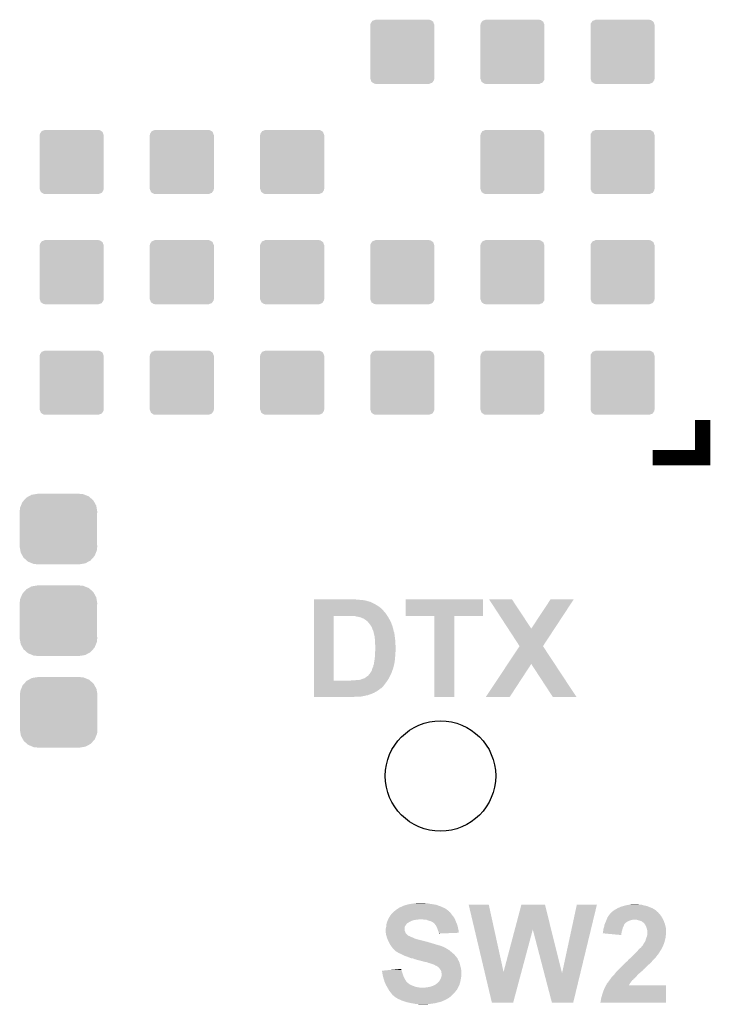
# Model space of a CAD drawing. Extents: x -1.3 to 24.2, y -3.9 to 39.2.
# Tile 22 of 24: x 10.2 to 17.1, y 19.2 to 29. Entities that reach past the tile are written whole.
import ezdxf

# ---------------------------------------------------------------- set-up
doc = ezdxf.new("R2010")
doc.units = 0
doc.layers.get('0').update_dxf_attribs({"linetype": 'CONTINUOUS'})
doc.layers.add('NORA-B266_CLICK_V100_GTO', color=14, linetype='CONTINUOUS')
doc.layers.add('NORA-B266_CLICK_V100_GTS', color=12, linetype='CONTINUOUS')

# ---------------------------------------------------------------- blocks, each defined once
blk = doc.blocks.new('CUSTOM_58')
for points in [[(-0.34504, 0.286174), (-0.320744, 0.31339), (0.348152, 0.286174), (0.317222, 0.31339)], [(-0.320744, 0.31339), (-0.298526, 0.325596), (0.317222, 0.31339), (0.30335, 0.325596)], [(-0.298526, 0.325596), (-0.268438, 0.342124), (0.30335, 0.325596), (0.2622, 0.342124)], [(-0.268438, 0.342124), (-0.233628, 0.347838), (0.2622, 0.342124), (0.247972, 0.347838)], [(-0.233628, 0.347838), (-0.20955, 0.35179), (0.247972, 0.347838), (0.20955, 0.35179)], [(-0.38735, 0.17526), (-0.383124, 0.213652), (0.38735, 0.17526), (0.380766, 0.213652)], [(-0.383124, 0.213652), (-0.37475, 0.234078), (0.380766, 0.213652), (0.377262, 0.234078)], [(-0.37475, 0.234078), (-0.360486, 0.26887), (0.377262, 0.234078), (0.357822, 0.26887)], [(-0.360486, 0.26887), (-0.34504, 0.286174), (0.357822, 0.26887), (0.348152, 0.286174)], [(-0.38608, 0.154124), (-0.38735, 0.17526), (0.38608, 0.154124), (0.38735, 0.17526)], [(-0.38608, -0.154124), (-0.38608, 0.154124), (0.38608, -0.154124), (0.38608, 0.154124)], [(-0.38735, -0.17526), (-0.38608, -0.154124), (0.38735, -0.17526), (0.38608, -0.154124)], [(-0.380764, -0.213652), (-0.38735, -0.17526), (0.383124, -0.213652), (0.38735, -0.17526)], [(-0.377262, -0.234078), (-0.380764, -0.213652), (0.374748, -0.234078), (0.383124, -0.213652)], [(-0.35782, -0.26887), (-0.377262, -0.234078), (0.360486, -0.26887), (0.374748, -0.234078)], [(-0.348152, -0.286174), (-0.35782, -0.26887), (0.345038, -0.286174), (0.360486, -0.26887)], [(-0.31722, -0.31339), (-0.348152, -0.286174), (0.320744, -0.31339), (0.345038, -0.286174)], [(-0.30335, -0.325596), (-0.31722, -0.31339), (0.298524, -0.325596), (0.320744, -0.31339)], [(-0.262198, -0.342124), (-0.30335, -0.325596), (0.268438, -0.342124), (0.298524, -0.325596)], [(-0.247972, -0.347838), (-0.262198, -0.342124), (0.233626, -0.347838), (0.268438, -0.342124)], [(-0.20955, -0.35179), (-0.247972, -0.347838), (0.20955, -0.35179), (0.233626, -0.347838)]]:
    blk.add_solid(points)
blk = doc.blocks.new('ROUND_63')
blk.add_circle((0, 0), 0.5512)
blk = doc.blocks.new('CUSTOM_66')
for points in [[(-0.317122, 0.281914), (-0.305296, 0.299956), (0.314628, 0.281914), (0.3081, 0.299956)], [(-0.305296, 0.299956), (-0.299954, 0.308104), (0.3081, 0.299956), (0.295678, 0.308104)], [(-0.299954, 0.308104), (-0.275024, 0.31713), (0.295678, 0.308104), (0.281914, 0.31713)], [(-0.275024, 0.31713), (-0.27051, 0.318764), (0.281914, 0.31713), (0.27051, 0.318764)], [(-0.27051, 0.318764), (-0.27051, 0.32004), (0.27051, 0.318764), (0.27051, 0.32004)], [(-0.32004, -0.27051), (-0.32004, 0.27051), (0.32004, -0.27051), (0.32004, 0.27051)], [(-0.318754, 0.27051), (-0.317122, 0.281914), (0.318754, 0.27051), (0.314628, 0.281914)], [(-0.314628, -0.281912), (-0.318754, -0.27051), (0.317122, -0.281912), (0.318754, -0.27051)], [(-0.3081, -0.299956), (-0.314628, -0.281912), (0.305296, -0.299956), (0.317122, -0.281912)], [(-0.295676, -0.308104), (-0.3081, -0.299956), (0.299956, -0.308104), (0.305296, -0.299956)], [(-0.281914, -0.31713), (-0.295676, -0.308104), (0.275022, -0.31713), (0.299956, -0.308104)], [(-0.27051, -0.318764), (-0.281914, -0.31713), (0.27051, -0.318764), (0.275022, -0.31713)], [(-0.27051, -0.32004), (-0.27051, -0.318764), (0.27051, -0.32004), (0.27051, -0.318764)]]:
    blk.add_solid(points)

msp = doc.modelspace()

# ---------------------------------------------------------------- linework, layer by layer
at = {"layer": 'NORA-B266_CLICK_V100_GTO', "const_width": 0.1524}
msp.add_lwpolyline([(16.52016, 24.638), (17.02054, 24.638), (17.02054, 25.01392)], dxfattribs=at)
at = {"layer": 'NORA-B266_CLICK_V100_GTO'}
for points in [[(13.13944, 23.22068), (13.139442, 23.22576), (13.59408, 23.22068), (13.5382, 23.22576)], [(13.13944, 23.21814), (13.13944, 23.22068), (13.627102, 23.21814), (13.59408, 23.22068)], [(13.13944, 23.21306), (13.13944, 23.21814), (13.65504, 23.21306), (13.627102, 23.21814)], [(13.13944, 23.20544), (13.13944, 23.21306), (13.682982, 23.20544), (13.65504, 23.21306)], [(13.13944, 23.205438), (13.13944, 23.20544), (13.685524, 23.205438), (13.682982, 23.20544)], [(13.13944, 23.2029), (13.13944, 23.205438), (13.690604, 23.2029), (13.685524, 23.205438)], [(13.13944, 23.202898), (13.13944, 23.2029), (13.695684, 23.202898), (13.690604, 23.2029)], [(13.13944, 23.19528), (13.13944, 23.202898), (13.71346, 23.19528), (13.695684, 23.202898)], [(13.13944, 23.18512), (13.13944, 23.19528), (13.73378, 23.18512), (13.71346, 23.19528)], [(14.05382, 23.060682), (14.05384, 23.225738), (14.825958, 23.060682), (14.82598, 23.225738)], [(14.05384, 23.225738), (14.053842, 23.22576), (14.82598, 23.225738), (14.053842, 23.22576)], [(14.886986, 23.225752), (14.88698, 23.22576), (15.115544, 23.225752), (14.88698, 23.22576)], [(15.077438, 22.933686), (14.886986, 23.225752), (15.308598, 22.933686), (15.115544, 23.225752)], [(15.308598, 22.933686), (15.501606, 23.225726), (15.540698, 22.933686), (15.732736, 23.225726)], [(15.501606, 23.225726), (15.50163, 23.22576), (15.732736, 23.225726), (15.50163, 23.22576)], [(13.139438, 23.11654), (13.13944, 23.139398), (13.827766, 23.11654), (13.8049, 23.139398)], [(13.139438, 23.116534), (13.139438, 23.11654), (13.830306, 23.116534), (13.827766, 23.11654)], [(13.139438, 23.113996), (13.139438, 23.116534), (13.832842, 23.113996), (13.830306, 23.116534)], [(13.139438, 23.10384), (13.139438, 23.113996), (13.837922, 23.10384), (13.832842, 23.113996)], [(13.139438, 23.09114), (13.139438, 23.10384), (13.85062, 23.09114), (13.837922, 23.10384)], [(13.139438, 23.07336), (13.139438, 23.09114), (13.86332, 23.07336), (13.85062, 23.09114)], [(13.13944, 23.17242), (13.13944, 23.18512), (13.75664, 23.17242), (13.73378, 23.18512)], [(13.13944, 23.15718), (13.13944, 23.17242), (13.78204, 23.15718), (13.75664, 23.17242)], [(13.13944, 23.139398), (13.13944, 23.15718), (13.8049, 23.139398), (13.78204, 23.15718)], [(13.139422, 22.415522), (13.139438, 23.06064), (13.335, 22.415522), (13.335002, 23.06064)], [(13.139438, 23.06066), (13.139438, 23.07336), (13.871788, 23.06066), (13.86332, 23.07336)], [(13.139438, 23.06064), (13.139438, 23.06066), (13.335002, 23.06064), (13.46454, 23.06066)], [(13.512802, 23.05812), (13.500102, 23.06066), (13.87348, 23.05812), (13.871788, 23.06066)], [(13.548362, 23.058118), (13.512802, 23.05812), (13.873482, 23.058118), (13.87348, 23.05812)], [(13.563604, 23.05304), (13.548362, 23.058118), (13.876868, 23.05304), (13.873482, 23.058118)], [(13.576304, 23.053038), (13.563604, 23.05304), (13.876868, 23.053038), (13.876868, 23.05304)], [(13.58138, 23.050502), (13.576304, 23.053038), (13.878558, 23.050502), (13.876868, 23.053038)], [(13.581384, 23.0505), (13.58138, 23.050502), (13.87856, 23.0505), (13.878558, 23.050502)], [(13.604242, 23.04542), (13.583922, 23.0505), (13.881332, 23.04542), (13.87856, 23.0505)], [(13.619482, 23.0378), (13.604242, 23.04542), (13.885488, 23.0378), (13.881332, 23.04542)], [(13.634724, 23.032718), (13.619482, 23.0378), (13.88826, 23.032718), (13.885488, 23.0378)], [(13.64996, 23.02256), (13.634724, 23.032718), (13.8938, 23.02256), (13.88826, 23.032718)], [(13.66012, 23.01494), (13.64996, 23.02256), (13.89761, 23.01494), (13.8938, 23.02256)], [(13.667742, 23.00986), (13.66012, 23.01494), (13.90015, 23.00986), (13.89761, 23.01494)], [(13.67282, 23.007306), (13.667742, 23.00986), (13.901428, 23.007306), (13.90015, 23.00986)], [(13.672824, 23.004776), (13.67282, 23.007306), (13.902692, 23.004776), (13.901428, 23.007306)], [(13.683404, 22.99208), (13.672824, 23.004776), (13.90904, 22.99208), (13.902692, 23.004776)], [(13.69822, 22.9743), (13.683404, 22.99208), (13.915878, 22.9743), (13.90904, 22.99208)], [(14.340818, 23.06066), (14.05382, 23.060682), (14.825958, 23.06066), (14.825958, 23.060682)], [(14.34082, 23.060638), (14.340818, 23.06066), (14.53896, 23.060638), (14.825958, 23.06066)], [(14.34084, 22.250422), (14.34082, 23.060638), (14.538938, 22.250422), (14.53896, 23.060638)], [(13.70838, 22.959062), (13.69822, 22.9743), (13.921738, 22.959062), (13.915878, 22.9743)], [(13.708384, 22.959056), (13.70838, 22.959062), (13.92174, 22.959056), (13.921738, 22.959062)], [(13.70991, 22.956514), (13.708384, 22.959056), (13.921746, 22.956514), (13.92174, 22.959056)], [(13.711434, 22.953974), (13.70991, 22.956514), (13.92428, 22.953974), (13.921746, 22.956514)], [(13.714478, 22.948898), (13.711434, 22.953974), (13.924282, 22.948898), (13.92428, 22.953974)], [(13.716, 22.94636), (13.714478, 22.948898), (13.925128, 22.94636), (13.924282, 22.948898)], [(13.720234, 22.933658), (13.716, 22.94636), (13.92936, 22.933658), (13.925128, 22.94636)], [(13.72108, 22.93112), (13.720234, 22.933658), (13.929868, 22.93112), (13.92936, 22.933658)], [(13.72616, 22.920958), (13.72108, 22.93112), (13.931902, 22.920958), (13.929868, 22.93112)], [(13.728704, 22.913338), (13.72616, 22.920958), (13.933426, 22.913338), (13.931902, 22.920958)], [(13.731242, 22.910796), (13.728704, 22.913338), (13.933936, 22.910796), (13.933426, 22.913338)], [(13.73175, 22.908258), (13.731242, 22.910796), (13.934442, 22.908258), (13.933936, 22.910796)], [(13.73429, 22.895558), (13.73175, 22.908258), (13.93952, 22.895558), (13.934442, 22.908258)], [(13.73632, 22.8854), (13.73429, 22.895558), (13.941214, 22.8854), (13.93952, 22.895558)], [(15.191732, 22.758412), (15.077438, 22.933686), (15.425444, 22.758412), (15.540698, 22.933686)], [(13.737706, 22.88032), (13.73632, 22.8854), (13.94206, 22.88032), (13.941214, 22.8854)], [(13.743248, 22.86), (13.737706, 22.88032), (13.9446, 22.86), (13.94206, 22.88032)], [(13.74394, 22.857458), (13.743248, 22.86), (13.944964, 22.857458), (13.9446, 22.86)], [(13.745326, 22.84222), (13.74394, 22.857458), (13.94714, 22.84222), (13.944964, 22.857458)], [(13.747174, 22.8219), (13.745326, 22.84222), (13.94968, 22.8219), (13.94714, 22.84222)], [(13.74902, 22.801582), (13.747174, 22.8219), (13.950876, 22.801582), (13.94968, 22.8219)], [(13.74902, 22.77872), (13.74902, 22.801582), (13.95222, 22.77872), (13.950876, 22.801582)], [(13.74902, 22.776178), (13.74902, 22.77872), (13.952348, 22.776178), (13.95222, 22.77872)], [(13.75156, 22.766018), (13.74902, 22.776178), (13.952856, 22.766018), (13.952348, 22.776178)], [(13.74902, 22.697442), (13.749654, 22.707598), (13.95222, 22.697442), (13.95476, 22.707598)], [(13.74902, 22.697438), (13.74902, 22.697442), (13.95222, 22.697438), (13.95222, 22.697442)], [(13.74902, 22.672038), (13.74902, 22.697438), (13.95222, 22.672038), (13.95222, 22.697438)], [(13.749654, 22.707598), (13.750924, 22.72792), (13.95476, 22.707598), (13.95476, 22.72792)], [(13.750924, 22.72792), (13.75156, 22.73808), (13.95476, 22.72792), (13.954252, 22.73808)], [(13.75156, 22.73808), (13.75156, 22.766018), (13.954252, 22.73808), (13.952856, 22.766018)], [(15.073474, 22.580572), (15.191714, 22.758386), (15.542772, 22.580572), (15.425428, 22.758386)], [(15.191714, 22.758386), (15.191732, 22.758412), (15.425428, 22.758386), (15.425444, 22.758412)], [(13.73759, 22.59076), (13.7414, 22.606), (13.94206, 22.59076), (13.944404, 22.606)], [(13.7414, 22.606), (13.743176, 22.62378), (13.944404, 22.606), (13.94714, 22.62378)], [(13.743176, 22.62378), (13.74394, 22.631402), (13.94714, 22.62378), (13.947726, 22.631402)], [(13.74394, 22.631402), (13.748172, 22.656802), (13.947726, 22.631402), (13.94968, 22.656802)], [(13.748172, 22.656802), (13.74902, 22.661878), (13.94968, 22.656802), (13.950526, 22.661878)], [(13.74902, 22.661878), (13.74902, 22.672038), (13.950526, 22.661878), (13.95222, 22.672038)], [(13.70279, 22.49424), (13.70584, 22.499322), (13.91412, 22.49424), (13.915812, 22.499322)], [(13.70584, 22.499322), (13.707532, 22.501862), (13.915812, 22.499322), (13.91666, 22.501862)], [(13.707532, 22.501862), (13.714304, 22.512018), (13.91666, 22.501862), (13.919198, 22.512018)], [(13.714304, 22.512018), (13.715998, 22.514556), (13.919198, 22.512018), (13.920466, 22.514556)], [(13.715998, 22.514556), (13.716632, 22.517096), (13.920466, 22.514556), (13.921738, 22.517096)], [(13.716632, 22.517096), (13.717266, 22.519634), (13.921738, 22.517096), (13.924274, 22.519634)], [(13.717266, 22.519634), (13.717902, 22.522176), (13.924274, 22.519634), (13.92428, 22.522176)], [(13.717902, 22.522176), (13.721078, 22.534878), (13.92428, 22.522176), (13.928186, 22.534878)], [(13.721078, 22.534878), (13.73011, 22.555202), (13.928186, 22.534878), (13.93444, 22.555202)], [(13.73011, 22.555202), (13.731238, 22.557736), (13.93444, 22.555202), (13.934982, 22.557736)], [(13.731238, 22.557736), (13.73124, 22.565356), (13.934982, 22.557736), (13.936614, 22.565356)], [(13.73124, 22.565356), (13.736318, 22.575516), (13.936614, 22.565356), (13.938792, 22.575516)], [(13.736318, 22.575516), (13.73632, 22.585678), (13.938792, 22.575516), (13.94097, 22.585678)], [(13.73632, 22.585678), (13.73759, 22.59076), (13.94097, 22.585678), (13.94206, 22.59076)], [(14.853944, 22.250436), (15.073474, 22.580572), (15.092692, 22.250436), (15.308562, 22.580572)], [(15.524476, 22.25041), (15.308562, 22.580572), (15.760652, 22.25041), (15.542772, 22.580572)], [(13.139422, 22.4155), (13.139422, 22.415522), (13.507718, 22.4155), (13.335, 22.415522)], [(13.139422, 22.4028), (13.139422, 22.4155), (13.86332, 22.4028), (13.871786, 22.4155)], [(13.139422, 22.37486), (13.139422, 22.4028), (13.843, 22.37486), (13.86332, 22.4028)], [(13.507718, 22.4155), (13.52804, 22.41804), (13.871786, 22.4155), (13.873478, 22.41804)], [(13.545818, 22.41804), (13.56614, 22.42058), (13.873478, 22.41804), (13.875172, 22.42058)], [(13.583918, 22.42058), (13.6017, 22.42312), (13.875172, 22.42058), (13.876866, 22.42312)], [(13.604236, 22.42312), (13.609318, 22.42566), (13.876866, 22.42312), (13.878558, 22.42566)], [(13.609318, 22.42566), (13.616936, 22.430738), (13.878558, 22.42566), (13.881944, 22.430738)], [(13.616936, 22.430738), (13.629628, 22.433278), (13.881944, 22.430738), (13.883638, 22.433278)], [(13.629628, 22.433278), (13.629638, 22.43328), (13.883638, 22.433278), (13.883638, 22.43328)], [(13.629638, 22.43328), (13.642342, 22.43836), (13.883638, 22.43328), (13.886178, 22.43836)], [(13.642342, 22.43836), (13.655038, 22.445978), (13.886178, 22.43836), (13.889988, 22.445978)], [(13.655038, 22.445978), (13.66774, 22.45614), (13.889988, 22.445978), (13.895068, 22.45614)], [(13.66774, 22.45614), (13.68043, 22.463756), (13.895068, 22.45614), (13.898876, 22.463756)], [(13.68043, 22.463756), (13.68044, 22.466294), (13.898876, 22.463756), (13.900146, 22.466294)], [(13.68044, 22.466294), (13.690598, 22.47646), (13.900146, 22.466294), (13.905228, 22.47646)], [(13.690598, 22.47646), (13.69822, 22.48662), (13.905228, 22.47646), (13.910308, 22.48662)], [(13.69822, 22.48662), (13.70279, 22.49424), (13.910308, 22.48662), (13.91412, 22.49424)], [(13.13942, 22.33168), (13.139422, 22.339298), (13.79728, 22.33168), (13.809978, 22.339298)], [(13.13942, 22.31898), (13.13942, 22.33168), (13.782038, 22.31898), (13.79728, 22.33168)], [(13.13942, 22.306282), (13.13942, 22.31898), (13.76172, 22.306282), (13.782038, 22.31898)], [(13.13942, 22.29358), (13.13942, 22.306282), (13.73886, 22.29358), (13.76172, 22.306282)], [(13.139422, 22.346918), (13.139422, 22.37486), (13.820136, 22.346918), (13.843, 22.37486)], [(13.139422, 22.344378), (13.139422, 22.346918), (13.81506, 22.344378), (13.820136, 22.346918)], [(13.139422, 22.339298), (13.139422, 22.344378), (13.809978, 22.339298), (13.81506, 22.344378)], [(13.13942, 22.28088), (13.13942, 22.29358), (13.710918, 22.28088), (13.73886, 22.29358)], [(13.13942, 22.270716), (13.13942, 22.28088), (13.680438, 22.270716), (13.710918, 22.28088)], [(13.13942, 22.26818), (13.13942, 22.270716), (13.677894, 22.26818), (13.680438, 22.270716)], [(13.13942, 22.26564), (13.13942, 22.26818), (13.65504, 22.26564), (13.670278, 22.26818)], [(13.13942, 22.26056), (13.13942, 22.26564), (13.63472, 22.26056), (13.65504, 22.26564)], [(13.13942, 22.25548), (13.13942, 22.26056), (13.60932, 22.25548), (13.63472, 22.26056)], [(13.13942, 22.25294), (13.13942, 22.25548), (13.581382, 22.25294), (13.60932, 22.25548)], [(13.13942, 22.250422), (13.13942, 22.25294), (13.50805, 22.250422), (13.54582, 22.25294)], [(13.507722, 22.2504), (13.13942, 22.250422), (13.507722, 22.2504), (13.50805, 22.250422)], [(14.538938, 22.2504), (14.34084, 22.250422), (14.538938, 22.2504), (14.538938, 22.250422)], [(15.09267, 22.2504), (14.853944, 22.250436), (15.09267, 22.2504), (15.092692, 22.250436)], [(15.760658, 22.2504), (15.760652, 22.25041), (15.760658, 22.2504), (15.524476, 22.25041)], [(13.96492, 20.13204), (13.980156, 20.142198), (14.461744, 20.13204), (14.447522, 20.142198)], [(13.980156, 20.142198), (13.98778, 20.14728), (14.447522, 20.142198), (14.436088, 20.14728)], [(13.98778, 20.14728), (14.015724, 20.15998), (14.436088, 20.14728), (14.407514, 20.15998)], [(14.015724, 20.15998), (14.018266, 20.159986), (14.407514, 20.15998), (14.4075, 20.159986)], [(14.018266, 20.159986), (14.0208, 20.16252), (14.4075, 20.159986), (14.401798, 20.16252)], [(14.0208, 20.16252), (14.020804, 20.162522), (14.401798, 20.16252), (14.401794, 20.162522)], [(14.020804, 20.162522), (14.030962, 20.1676), (14.401794, 20.162522), (14.38656, 20.1676)], [(14.030962, 20.1676), (14.038582, 20.17014), (14.38656, 20.1676), (14.37894, 20.17014)], [(14.038582, 20.17014), (14.046202, 20.17268), (14.37894, 20.17014), (14.372166, 20.17268)], [(14.046202, 20.17268), (14.058902, 20.175222), (14.372166, 20.17268), (14.365386, 20.175222)], [(14.058902, 20.175222), (14.065244, 20.177758), (14.365386, 20.175222), (14.358622, 20.177758)], [(14.065244, 20.177758), (14.071602, 20.1803), (14.358622, 20.177758), (14.343374, 20.1803)], [(14.071602, 20.1803), (14.09954, 20.18538), (14.343374, 20.1803), (14.3129, 20.18538)], [(14.09954, 20.18538), (14.11605, 20.18792), (14.3129, 20.18538), (14.290042, 20.18792)], [(14.11605, 20.18792), (14.13256, 20.19046), (14.290042, 20.18792), (14.281154, 20.19046)], [(14.13256, 20.19046), (14.15034, 20.193), (14.281154, 20.19046), (14.272264, 20.193)], [(14.15034, 20.193), (14.168122, 20.19554), (14.254482, 20.193), (14.239238, 20.19554)], [(14.68377, 20.177742), (14.683766, 20.177758), (14.884404, 20.177742), (14.683766, 20.177758)], [(14.842638, 19.507286), (14.68377, 20.177742), (15.031744, 19.507286), (14.884404, 20.177742)], [(15.144182, 19.9313), (15.209532, 20.177742), (15.507142, 19.9313), (15.445744, 20.177742)], [(15.209532, 20.177742), (15.209538, 20.17776), (15.445744, 20.177742), (15.209538, 20.17776)], [(15.61594, 19.494592), (15.763252, 20.177734), (15.798432, 19.494592), (15.963894, 20.177734)], [(15.763252, 20.177734), (15.763258, 20.17776), (15.963894, 20.177734), (15.763258, 20.17776)], [(16.159478, 20.13712), (16.167944, 20.1422), (16.529052, 20.13712), (16.520162, 20.1422)], [(16.167944, 20.1422), (16.172178, 20.14474), (16.520162, 20.1422), (16.514236, 20.14474)], [(16.172178, 20.14474), (16.18488, 20.14982), (16.514236, 20.14474), (16.50238, 20.14982)], [(16.18488, 20.14982), (16.20266, 20.15744), (16.50238, 20.14982), (16.48333, 20.15744)], [(16.20266, 20.15744), (16.2179, 20.162518), (16.48333, 20.15744), (16.470634, 20.162518)], [(16.2179, 20.162518), (16.227422, 20.165058), (16.470634, 20.162518), (16.464282, 20.165058)], [(16.227422, 20.165058), (16.255998, 20.17268), (16.464282, 20.165058), (16.428718, 20.17268)], [(16.255998, 20.17268), (16.284784, 20.17776), (16.428718, 20.17268), (16.410942, 20.17776)], [(16.284784, 20.17776), (16.299178, 20.1803), (16.410942, 20.17776), (16.395702, 20.1803)], [(16.299178, 20.1803), (16.322042, 20.18284), (16.383002, 20.1803), (16.370298, 20.18284)], [(13.8811, 20.038062), (13.884144, 20.043138), (14.54404, 20.038062), (14.5415, 20.043138)], [(13.884144, 20.043138), (13.893288, 20.05838), (14.5415, 20.043138), (14.53134, 20.05838)], [(13.893288, 20.05838), (13.89634, 20.063464), (14.53134, 20.05838), (14.527274, 20.063464)], [(13.89634, 20.063464), (13.896346, 20.066006), (14.527274, 20.063464), (14.52524, 20.066006)], [(13.896346, 20.066006), (13.901418, 20.07108), (14.52524, 20.066006), (14.52118, 20.07108)], [(13.901418, 20.07108), (13.90396, 20.073622), (14.52118, 20.07108), (14.519274, 20.073622)], [(13.90396, 20.073622), (13.911582, 20.08378), (14.519274, 20.073622), (14.511656, 20.08378)], [(13.911582, 20.08378), (13.92936, 20.101558), (14.511656, 20.08378), (14.49832, 20.101558)], [(13.92936, 20.101558), (13.93444, 20.106638), (14.49832, 20.101558), (14.49324, 20.106638)], [(13.93444, 20.106638), (13.93698, 20.109178), (14.49324, 20.106638), (14.488166, 20.109178)], [(13.93698, 20.109178), (13.942056, 20.114254), (14.488166, 20.109178), (14.485622, 20.114254)], [(13.942056, 20.114254), (13.942062, 20.11426), (14.485622, 20.114254), (14.485616, 20.11426)], [(13.942062, 20.11426), (13.961654, 20.1295), (14.485616, 20.11426), (14.4653, 20.1295)], [(13.961654, 20.1295), (13.96492, 20.13204), (14.4653, 20.1295), (14.461744, 20.13204)], [(16.06042, 20.0279), (16.069564, 20.05076), (16.62661, 20.0279), (16.61414, 20.05076)], [(16.069564, 20.05076), (16.070582, 20.053302), (16.61414, 20.05076), (16.612616, 20.053302)], [(16.070582, 20.053302), (16.077836, 20.063458), (16.612616, 20.053302), (16.606522, 20.063458)], [(16.077836, 20.063458), (16.09235, 20.083778), (16.606522, 20.063458), (16.59128, 20.083778)], [(16.09235, 20.083778), (16.095982, 20.088862), (16.59128, 20.083778), (16.586198, 20.088862)], [(16.095982, 20.088862), (16.1036, 20.09648), (16.586198, 20.088862), (16.578582, 20.09648)], [(16.1036, 20.09648), (16.108676, 20.101556), (16.578582, 20.09648), (16.576042, 20.101556)], [(16.108676, 20.101556), (16.10868, 20.10156), (16.576042, 20.101556), (16.57604, 20.10156)], [(16.10868, 20.10156), (16.111636, 20.104094), (16.57604, 20.10156), (16.573506, 20.104094)], [(16.111636, 20.104094), (16.111642, 20.1041), (16.573506, 20.104094), (16.570966, 20.1041)], [(16.111642, 20.1041), (16.12646, 20.116798), (16.570966, 20.1041), (16.558264, 20.116798)], [(16.12646, 20.116798), (16.129, 20.119338), (16.558264, 20.116798), (16.555722, 20.119338)], [(16.129, 20.119338), (16.129004, 20.119342), (16.555722, 20.119338), (16.555718, 20.119342)], [(16.129004, 20.119342), (16.134082, 20.121882), (16.555718, 20.119342), (16.552162, 20.121882)], [(16.134082, 20.121882), (16.149322, 20.13204), (16.552162, 20.121882), (16.537942, 20.13204)], [(16.149322, 20.13204), (16.159478, 20.13712), (16.537942, 20.13204), (16.529052, 20.13712)], [(13.853162, 19.936464), (13.858236, 19.949158), (14.043662, 19.936464), (14.04366, 19.949158)], [(13.858236, 19.949158), (13.85824, 19.949164), (14.04366, 19.949158), (14.04366, 19.949164)], [(13.85824, 19.949164), (13.860052, 19.961858), (14.04366, 19.949164), (14.046198, 19.961858)], [(13.860052, 19.961858), (13.86078, 19.96694), (14.046198, 19.961858), (14.050008, 19.96694)], [(13.86078, 19.96694), (13.861344, 19.97202), (14.050008, 19.96694), (14.05382, 19.97202)], [(13.861344, 19.97202), (13.863038, 19.98726), (14.05382, 19.97202), (14.06398, 19.98726)], [(13.863038, 19.98726), (13.863322, 19.989802), (14.06398, 19.98726), (14.066522, 19.989802)], [(13.863322, 19.989802), (13.865012, 19.994874), (14.066522, 19.989802), (14.071594, 19.994874)], [(13.865012, 19.994874), (13.865014, 19.99488), (14.071594, 19.994874), (14.074136, 19.99488)], [(13.865014, 19.99488), (13.869246, 20.00758), (14.074136, 19.99488), (14.094462, 20.00758)], [(13.869246, 20.00758), (13.87094, 20.01266), (14.094462, 20.00758), (14.10462, 20.01266)], [(13.87094, 20.01266), (13.87297, 20.01774), (14.10462, 20.01266), (14.11478, 20.01774)], [(13.87297, 20.01774), (13.876018, 20.025358), (14.11478, 20.01774), (14.137638, 20.025358)], [(13.876018, 20.025358), (13.87805, 20.03044), (14.137638, 20.025358), (14.17828, 20.03044)], [(13.87805, 20.03044), (13.879066, 20.03298), (14.17828, 20.03044), (14.193518, 20.03298)], [(13.879066, 20.03298), (13.8811, 20.038062), (14.54658, 20.03298), (14.54404, 20.038062)], [(14.2367, 20.03044), (14.206222, 20.03298), (14.54785, 20.03044), (14.54658, 20.03298)], [(14.262098, 20.0279), (14.2367, 20.03044), (14.54912, 20.0279), (14.54785, 20.03044)], [(14.28242, 20.02028), (14.262098, 20.0279), (14.551978, 20.02028), (14.54912, 20.0279)], [(14.3002, 20.015202), (14.28242, 20.02028), (14.553882, 20.015202), (14.551978, 20.02028)], [(14.3129, 20.01012), (14.3002, 20.015202), (14.555788, 20.01012), (14.553882, 20.015202)], [(14.31798, 20.00758), (14.3129, 20.01012), (14.55674, 20.00758), (14.555788, 20.01012)], [(14.323056, 20.005042), (14.31798, 20.00758), (14.557828, 20.005042), (14.55674, 20.00758)], [(14.328134, 19.999966), (14.323056, 20.005042), (14.560004, 19.999966), (14.557828, 20.005042)], [(14.330674, 19.99996), (14.328134, 19.999966), (14.560006, 19.99996), (14.560004, 19.999966)], [(14.34084, 19.9898), (14.330674, 19.99996), (14.56436, 19.9898), (14.560006, 19.99996)], [(14.345918, 19.984722), (14.34084, 19.9898), (14.566266, 19.984722), (14.56436, 19.9898)], [(14.356806, 19.969478), (14.345918, 19.984722), (14.57198, 19.969478), (14.566266, 19.984722)], [(14.358618, 19.96694), (14.356806, 19.969478), (14.572544, 19.96694), (14.57198, 19.969478)], [(14.36624, 19.9517), (14.358618, 19.96694), (14.575932, 19.9517), (14.572544, 19.96694)], [(14.37386, 19.93138), (14.36624, 19.9517), (14.580448, 19.93138), (14.575932, 19.9517)], [(16.027402, 19.931382), (16.033326, 19.949158), (16.218534, 19.931382), (16.222978, 19.949158)], [(16.033326, 19.949158), (16.03756, 19.961862), (16.222978, 19.949158), (16.22933, 19.961862)], [(16.03756, 19.961862), (16.037922, 19.9644), (16.22933, 19.961862), (16.2306, 19.9644)], [(16.037922, 19.9644), (16.039738, 19.9771), (16.2306, 19.9644), (16.23568, 19.9771)], [(16.039738, 19.9771), (16.040102, 19.979642), (16.23568, 19.9771), (16.23695, 19.979642)], [(16.040102, 19.979642), (16.043364, 19.987256), (16.23695, 19.979642), (16.240758, 19.987256)], [(16.043364, 19.987256), (16.045544, 19.992342), (16.240758, 19.987256), (16.245842, 19.992342)], [(16.045544, 19.992342), (16.050986, 20.00504), (16.245842, 19.992342), (16.261082, 20.00504)], [(16.050986, 20.00504), (16.05534, 20.0152), (16.261082, 20.00504), (16.2814, 20.0152)], [(16.05534, 20.0152), (16.057372, 20.02028), (16.2814, 20.0152), (16.29156, 20.02028)], [(16.057372, 20.02028), (16.059402, 20.025358), (16.29156, 20.02028), (16.3068, 20.025358)], [(16.059402, 20.025358), (16.06042, 20.0279), (16.3068, 20.025358), (16.319498, 20.0279)], [(16.38046, 20.02282), (16.362678, 20.0279), (16.62938, 20.02282), (16.62661, 20.0279)], [(16.410938, 20.01266), (16.38046, 20.02282), (16.633288, 20.01266), (16.62938, 20.02282)], [(16.4211, 20.00504), (16.410938, 20.01266), (16.63622, 20.00504), (16.633288, 20.01266)], [(16.42872, 19.99996), (16.4211, 20.00504), (16.638174, 19.99996), (16.63622, 20.00504)], [(16.433802, 19.994878), (16.42872, 19.99996), (16.640128, 19.994878), (16.638174, 19.99996)], [(16.438032, 19.989802), (16.433802, 19.994878), (16.64208, 19.989802), (16.640128, 19.994878)], [(16.4465, 19.979638), (16.438032, 19.989802), (16.644984, 19.979638), (16.64208, 19.989802)], [(16.45031, 19.97202), (16.4465, 19.979638), (16.64716, 19.97202), (16.644984, 19.979638)], [(16.45412, 19.9644), (16.45031, 19.97202), (16.649066, 19.9644), (16.64716, 19.97202)], [(16.458354, 19.951698), (16.45412, 19.9644), (16.65224, 19.951698), (16.649066, 19.9644)], [(16.464278, 19.93392), (16.458354, 19.951698), (16.654464, 19.93392), (16.65224, 19.951698)], [(13.85316, 19.923762), (13.853162, 19.936464), (14.043662, 19.923762), (14.043662, 19.936464)], [(13.853162, 19.923758), (13.85316, 19.923762), (14.043662, 19.923758), (14.043662, 19.923762)], [(13.854008, 19.91614), (13.853162, 19.923758), (14.0462, 19.91614), (14.043662, 19.923758)], [(13.855136, 19.905978), (13.854008, 19.91614), (14.051282, 19.905978), (14.0462, 19.91614)], [(13.8557, 19.9009), (13.855136, 19.905978), (14.052552, 19.9009), (14.051282, 19.905978)], [(13.856336, 19.895816), (13.8557, 19.9009), (14.053822, 19.895816), (14.052552, 19.9009)], [(13.857606, 19.88566), (13.856336, 19.895816), (14.061442, 19.88566), (14.053822, 19.895816)], [(13.85824, 19.880582), (13.857606, 19.88566), (14.06652, 19.880582), (14.061442, 19.88566)], [(13.859692, 19.8755), (13.85824, 19.880582), (14.0716, 19.8755), (14.06652, 19.880582)], [(13.861144, 19.87042), (13.859692, 19.8755), (14.079222, 19.87042), (14.0716, 19.8755)], [(13.86187, 19.86788), (13.861144, 19.87042), (14.084302, 19.86788), (14.079222, 19.87042)], [(13.862596, 19.865336), (13.86187, 19.86788), (14.091922, 19.865336), (14.084302, 19.86788)], [(13.864046, 19.860258), (13.862596, 19.865336), (14.097006, 19.860258), (14.091922, 19.865336)], [(13.864772, 19.857718), (13.864046, 19.860258), (14.107162, 19.857718), (14.097006, 19.860258)], [(13.867674, 19.84756), (13.864772, 19.857718), (14.13256, 19.84756), (14.107162, 19.857718)], [(13.868398, 19.84502), (13.867674, 19.84756), (14.137642, 19.84502), (14.13256, 19.84756)], [(14.376402, 19.923758), (14.37386, 19.93138), (14.58214, 19.923758), (14.580448, 19.93138)], [(14.37894, 19.916138), (14.376402, 19.923758), (14.582132, 19.916138), (14.58214, 19.923758)], [(14.384018, 19.903442), (14.37894, 19.916138), (14.582122, 19.903442), (14.582132, 19.916138)], [(14.38529, 19.89836), (14.384018, 19.903442), (14.582118, 19.89836), (14.582122, 19.903442)], [(14.38656, 19.893282), (14.38529, 19.89836), (14.451418, 19.893282), (14.582118, 19.89836)], [(14.38656, 19.890762), (14.38656, 19.893282), (14.38656, 19.890762), (14.451418, 19.893282)], [(15.031744, 19.507286), (15.144182, 19.9313), (15.210026, 19.507286), (15.323798, 19.9313)], [(15.437948, 19.494592), (15.323798, 19.9313), (15.61594, 19.494592), (15.507142, 19.9313)], [(16.02232, 19.8933), (16.022322, 19.895824), (16.20935, 19.8933), (16.20958, 19.895824)], [(16.207718, 19.875502), (16.02232, 19.8933), (16.207718, 19.875502), (16.20935, 19.8933)], [(16.022322, 19.895824), (16.02486, 19.900904), (16.20958, 19.895824), (16.210046, 19.900904)], [(16.02486, 19.908522), (16.0274, 19.921222), (16.211804, 19.908522), (16.215614, 19.921222)], [(16.02486, 19.903438), (16.02486, 19.908522), (16.21028, 19.903438), (16.211804, 19.908522)], [(16.02486, 19.900904), (16.02486, 19.903438), (16.210046, 19.900904), (16.21028, 19.903438)], [(16.0274, 19.928842), (16.027402, 19.931382), (16.2179, 19.928842), (16.218534, 19.931382)], [(16.0274, 19.921222), (16.0274, 19.928842), (16.215614, 19.921222), (16.2179, 19.928842)], [(16.45412, 19.8374), (16.45888, 19.8501), (16.646524, 19.8374), (16.6497, 19.8501)], [(16.45888, 19.8501), (16.461738, 19.857718), (16.6497, 19.8501), (16.650652, 19.857718)], [(16.461738, 19.857718), (16.465366, 19.87042), (16.650652, 19.857718), (16.65224, 19.87042)], [(16.464788, 19.931378), (16.464278, 19.93392), (16.65478, 19.931378), (16.654464, 19.93392)], [(16.46682, 19.921222), (16.464788, 19.931378), (16.65478, 19.921222), (16.65478, 19.931378)], [(16.465366, 19.87042), (16.46682, 19.875502), (16.65224, 19.87042), (16.653086, 19.875502)], [(16.46682, 19.885658), (16.46682, 19.921222), (16.65478, 19.885658), (16.65478, 19.921222)], [(16.46682, 19.875502), (16.46682, 19.885658), (16.653086, 19.875502), (16.65478, 19.885658)], [(13.870576, 19.83994), (13.868398, 19.84502), (14.147802, 19.83994), (14.137642, 19.84502)], [(13.872752, 19.834862), (13.870576, 19.83994), (14.16304, 19.834862), (14.147802, 19.83994)], [(13.877108, 19.8247), (13.872752, 19.834862), (14.20368, 19.8247), (14.16304, 19.834862)], [(13.879286, 19.81962), (13.877108, 19.8247), (14.226538, 19.81962), (14.20368, 19.8247)], [(13.882552, 19.812), (13.879286, 19.81962), (14.25194, 19.812), (14.226538, 19.81962)], [(13.88364, 19.80946), (13.882552, 19.812), (14.259564, 19.80946), (14.25194, 19.812)], [(13.88364, 19.809458), (13.88364, 19.80946), (14.26465, 19.809458), (14.264642, 19.80946)], [(13.885026, 19.806918), (13.88364, 19.809458), (14.274802, 19.806918), (14.26465, 19.809458)], [(13.887796, 19.80184), (13.885026, 19.806918), (14.287502, 19.80184), (14.274802, 19.806918)], [(13.889184, 19.799298), (13.887796, 19.80184), (14.3002, 19.799298), (14.287502, 19.80184)], [(13.891954, 19.79422), (13.889184, 19.799298), (14.31544, 19.79422), (14.3002, 19.799298)], [(13.894724, 19.78914), (13.891954, 19.79422), (14.33322, 19.78914), (14.31544, 19.79422)], [(13.89888, 19.78152), (13.894724, 19.78914), (14.357986, 19.78152), (14.33322, 19.78914)], [(13.900404, 19.77898), (13.89888, 19.78152), (14.36624, 19.77898), (14.357986, 19.78152)], [(13.906498, 19.768822), (13.900404, 19.77898), (14.4018, 19.768822), (14.36624, 19.77898)], [(13.916026, 19.75612), (13.906498, 19.768822), (14.43482, 19.75612), (14.4018, 19.768822)], [(13.921742, 19.7485), (13.916026, 19.75612), (14.450058, 19.7485), (14.43482, 19.75612)], [(13.927458, 19.74088), (13.921742, 19.7485), (14.462764, 19.74088), (14.450058, 19.7485)], [(16.396972, 19.745962), (16.403322, 19.751042), (16.61414, 19.745962), (16.61668, 19.751042)], [(16.403322, 19.751042), (16.411448, 19.7612), (16.61668, 19.751042), (16.62176, 19.7612)], [(16.411448, 19.7612), (16.41348, 19.76374), (16.62176, 19.7612), (16.622776, 19.76374)], [(16.41348, 19.76374), (16.423638, 19.7739), (16.622776, 19.76374), (16.62684, 19.7739)], [(16.423638, 19.7739), (16.423642, 19.773904), (16.62684, 19.7739), (16.62684, 19.773904)], [(16.423642, 19.773904), (16.427446, 19.781516), (16.62684, 19.773904), (16.62938, 19.781516)], [(16.427446, 19.781516), (16.428716, 19.784058), (16.62938, 19.781516), (16.631916, 19.784058)], [(16.428716, 19.784058), (16.42872, 19.784064), (16.631916, 19.784058), (16.631918, 19.784064)], [(16.42872, 19.784064), (16.428724, 19.786606), (16.631918, 19.784064), (16.632764, 19.786606)], [(16.428724, 19.786606), (16.4338, 19.79422), (16.632764, 19.786606), (16.635302, 19.79422)], [(16.4338, 19.79422), (16.44142, 19.804382), (16.635302, 19.79422), (16.63869, 19.804382)], [(16.44142, 19.804382), (16.442688, 19.80692), (16.63869, 19.804382), (16.639538, 19.80692)], [(16.442688, 19.80692), (16.449042, 19.819622), (16.639538, 19.80692), (16.64236, 19.819622)], [(16.449042, 19.819622), (16.451942, 19.82978), (16.64236, 19.819622), (16.64462, 19.82978)], [(16.451942, 19.82978), (16.45412, 19.8374), (16.64462, 19.82978), (16.646524, 19.8374)], [(13.927474, 19.740858), (13.927458, 19.74088), (14.4653, 19.740858), (14.462764, 19.74088)], [(13.92936, 19.738342), (13.927474, 19.740858), (14.465314, 19.738342), (14.4653, 19.740858)], [(13.929368, 19.738334), (13.92936, 19.738342), (14.465314, 19.738334), (14.465314, 19.738342)], [(13.93444, 19.733262), (13.929368, 19.738334), (14.475456, 19.733262), (14.465314, 19.738334)], [(13.934444, 19.73326), (13.93444, 19.733262), (14.475458, 19.73326), (14.475456, 19.733262)], [(13.939514, 19.730722), (13.934444, 19.73326), (14.47969, 19.730722), (14.475458, 19.73326)], [(13.942058, 19.725644), (13.939514, 19.730722), (14.488154, 19.725644), (14.47969, 19.730722)], [(13.942064, 19.72564), (13.942058, 19.725644), (14.48816, 19.72564), (14.488154, 19.725644)], [(13.95476, 19.71548), (13.942064, 19.72564), (14.500352, 19.71548), (14.48816, 19.72564)], [(13.97, 19.70532), (13.95476, 19.71548), (14.512544, 19.70532), (14.500352, 19.71548)], [(13.97889, 19.70024), (13.97, 19.70532), (14.51864, 19.70024), (14.512544, 19.70532)], [(13.987778, 19.69516), (13.97889, 19.70024), (14.524448, 19.69516), (14.51864, 19.70024)], [(14.00556, 19.68754), (13.987778, 19.69516), (14.533156, 19.68754), (14.524448, 19.69516)], [(14.01572, 19.68246), (14.00556, 19.68754), (14.538962, 19.68246), (14.533156, 19.68754)], [(14.04112, 19.66976), (14.01572, 19.68246), (14.550076, 19.66976), (14.538962, 19.68246)], [(14.062452, 19.662142), (14.04112, 19.66976), (14.55674, 19.662142), (14.550076, 19.66976)], [(14.07668, 19.65706), (14.062452, 19.662142), (14.560552, 19.65706), (14.55674, 19.662142)], [(14.094462, 19.64944), (14.07668, 19.65706), (14.566264, 19.64944), (14.560552, 19.65706)], [(14.109698, 19.644362), (14.094462, 19.64944), (14.570072, 19.644362), (14.566264, 19.64944)], [(16.283942, 19.6342), (16.304262, 19.649442), (16.53286, 19.6342), (16.548102, 19.649442)], [(16.304262, 19.649442), (16.30629, 19.651978), (16.548102, 19.649442), (16.550638, 19.651978)], [(16.30629, 19.651978), (16.312388, 19.6596), (16.550638, 19.651978), (16.55572, 19.6596)], [(16.312388, 19.6596), (16.31442, 19.66214), (16.55572, 19.6596), (16.557752, 19.66214)], [(16.31442, 19.66214), (16.33728, 19.685), (16.557752, 19.66214), (16.57604, 19.685)], [(16.33728, 19.685), (16.36014, 19.70786), (16.57604, 19.685), (16.59128, 19.70786)], [(16.36014, 19.70786), (16.36522, 19.71294), (16.59128, 19.70786), (16.594454, 19.71294)], [(16.36522, 19.71294), (16.379074, 19.72818), (16.594454, 19.71294), (16.60398, 19.72818)], [(16.379074, 19.72818), (16.390622, 19.740882), (16.60398, 19.72818), (16.611236, 19.740882)], [(16.390622, 19.740882), (16.396972, 19.745962), (16.611236, 19.740882), (16.61414, 19.745962)], [(14.127476, 19.64182), (14.109698, 19.644362), (14.571978, 19.64182), (14.570072, 19.644362)], [(14.127488, 19.641816), (14.127476, 19.64182), (14.57198, 19.641816), (14.571978, 19.64182)], [(14.14018, 19.63674), (14.127488, 19.641816), (14.571984, 19.63674), (14.57198, 19.641816)], [(14.1402, 19.636734), (14.14018, 19.63674), (14.571984, 19.636734), (14.571984, 19.63674)], [(14.147802, 19.6342), (14.1402, 19.636734), (14.573674, 19.6342), (14.571984, 19.636734)], [(14.157958, 19.631662), (14.147802, 19.6342), (14.575368, 19.631662), (14.573674, 19.6342)], [(14.163036, 19.629122), (14.157958, 19.631662), (14.57706, 19.629122), (14.575368, 19.631662)], [(14.165578, 19.62912), (14.163036, 19.629122), (14.577062, 19.62912), (14.57706, 19.629122)], [(14.20622, 19.61896), (14.165578, 19.62912), (14.583156, 19.61896), (14.577062, 19.62912)], [(14.215118, 19.616418), (14.20622, 19.61896), (14.58468, 19.616418), (14.583156, 19.61896)], [(14.241778, 19.6088), (14.215118, 19.616418), (14.587946, 19.6088), (14.58468, 19.616418)], [(14.25702, 19.60626), (14.241778, 19.6088), (14.589034, 19.60626), (14.587946, 19.6088)], [(14.269718, 19.60372), (14.25702, 19.60626), (14.590122, 19.60372), (14.589034, 19.60626)], [(14.279878, 19.59864), (14.269718, 19.60372), (14.5923, 19.59864), (14.590122, 19.60372)], [(14.279886, 19.598638), (14.279878, 19.59864), (14.5923, 19.598638), (14.5923, 19.59864)], [(14.29004, 19.596098), (14.279886, 19.598638), (14.592866, 19.596098), (14.5923, 19.598638)], [(14.305282, 19.59102), (14.29004, 19.596098), (14.593994, 19.59102), (14.592866, 19.596098)], [(14.315438, 19.588482), (14.305282, 19.59102), (14.594558, 19.588482), (14.593994, 19.59102)], [(14.320516, 19.585942), (14.315438, 19.588482), (14.595122, 19.585942), (14.594558, 19.588482)], [(14.323056, 19.58594), (14.320516, 19.585942), (14.595124, 19.58594), (14.595122, 19.585942)], [(14.340838, 19.57832), (14.323056, 19.58594), (14.596816, 19.57832), (14.595124, 19.58594)], [(14.345068, 19.575782), (14.340838, 19.57832), (14.59738, 19.575782), (14.596816, 19.57832)], [(14.353538, 19.5707), (14.345068, 19.575782), (14.598906, 19.5707), (14.59738, 19.575782)], [(14.36624, 19.56562), (14.353538, 19.5707), (14.60043, 19.56562), (14.598906, 19.5707)], [(14.3764, 19.558), (14.36624, 19.56562), (14.602716, 19.558), (14.60043, 19.56562)], [(14.38402, 19.55292), (14.3764, 19.558), (14.60424, 19.55292), (14.602716, 19.558)], [(14.38656, 19.55038), (14.38402, 19.55292), (14.605, 19.55038), (14.60424, 19.55292)], [(16.184874, 19.535134), (16.21536, 19.56562), (16.4338, 19.535134), (16.46428, 19.56562)], [(16.21536, 19.56562), (16.23822, 19.58848), (16.46428, 19.56562), (16.48968, 19.58848)], [(16.23822, 19.58848), (16.24584, 19.5961), (16.48968, 19.58848), (16.4973, 19.5961)], [(16.24584, 19.5961), (16.2626, 19.61134), (16.4973, 19.5961), (16.512542, 19.61134)], [(16.2626, 19.61134), (16.27378, 19.621506), (16.512542, 19.61134), (16.521254, 19.621506)], [(16.27378, 19.621506), (16.273786, 19.624046), (16.521254, 19.621506), (16.52343, 19.624046)], [(16.273786, 19.624046), (16.27886, 19.62912), (16.52343, 19.624046), (16.52778, 19.62912)], [(16.27886, 19.62912), (16.283942, 19.6342), (16.52778, 19.62912), (16.53286, 19.6342)], [(13.817622, 19.5199), (13.844836, 19.522438), (14.013908, 19.5199), (14.013182, 19.522438)], [(13.820152, 19.50466), (13.817622, 19.5199), (14.01826, 19.50466), (14.013908, 19.5199)], [(13.82268, 19.48942), (13.820152, 19.50466), (14.023976, 19.48942), (14.01826, 19.50466)], [(13.823604, 19.48434), (13.82268, 19.48942), (14.02588, 19.48434), (14.023976, 19.48942)], [(13.82776, 19.46148), (13.823604, 19.48434), (14.0335, 19.46148), (14.02588, 19.48434)], [(13.83538, 19.436082), (13.82776, 19.46148), (14.0462, 19.436082), (14.0335, 19.46148)], [(13.844836, 19.522438), (13.899288, 19.527516), (14.013182, 19.522438), (14.010642, 19.527516)], [(13.899288, 19.527516), (13.95376, 19.532596), (14.010642, 19.527516), (14.01064, 19.532596)], [(13.95376, 19.532596), (14.008106, 19.537664), (14.01064, 19.532596), (14.008106, 19.537664)], [(14.391634, 19.545306), (14.38656, 19.55038), (14.605846, 19.545306), (14.605, 19.55038)], [(14.39164, 19.542764), (14.391634, 19.545306), (14.60627, 19.542764), (14.605846, 19.545306)], [(14.39926, 19.5326), (14.39164, 19.542764), (14.607964, 19.5326), (14.60627, 19.542764)], [(14.404338, 19.524982), (14.39926, 19.5326), (14.609234, 19.524982), (14.607964, 19.5326)], [(14.406882, 19.519898), (14.404338, 19.524982), (14.61008, 19.519898), (14.609234, 19.524982)], [(14.40688, 19.44878), (14.408572, 19.453858), (14.606814, 19.44878), (14.60754, 19.453858)], [(14.40942, 19.514822), (14.406882, 19.519898), (14.61008, 19.514822), (14.61008, 19.519898)], [(14.408572, 19.453858), (14.411958, 19.464018), (14.60754, 19.453858), (14.61008, 19.464018)], [(14.41196, 19.504662), (14.40942, 19.514822), (14.61008, 19.504662), (14.61008, 19.514822)], [(14.411958, 19.464018), (14.41196, 19.464022), (14.61008, 19.464018), (14.61008, 19.464022)], [(14.41196, 19.497044), (14.41196, 19.504662), (14.61008, 19.497044), (14.61008, 19.504662)], [(14.414498, 19.489422), (14.41196, 19.497044), (14.61008, 19.489422), (14.61008, 19.497044)], [(14.41196, 19.464022), (14.4145, 19.484342), (14.61008, 19.464022), (14.61008, 19.484342)], [(14.4145, 19.484342), (14.414498, 19.489422), (14.61008, 19.484342), (14.61008, 19.489422)], [(14.914876, 19.202418), (14.842638, 19.507286), (15.128226, 19.202418), (15.210026, 19.507286)], [(15.514316, 19.202416), (15.437948, 19.494592), (15.727664, 19.202416), (15.798432, 19.494592)], [(16.10868, 19.45132), (16.110794, 19.453858), (16.347018, 19.45132), (16.34998, 19.453858)], [(16.110794, 19.453858), (16.121378, 19.466558), (16.34998, 19.453858), (16.36109, 19.466558)], [(16.121378, 19.466558), (16.128998, 19.47418), (16.36109, 19.466558), (16.36776, 19.47418)], [(16.128998, 19.47418), (16.13916, 19.484342), (16.36776, 19.47418), (16.37792, 19.484342)], [(16.13916, 19.484342), (16.144876, 19.491962), (16.37792, 19.484342), (16.38554, 19.491962)], [(16.144876, 19.491962), (16.154402, 19.50466), (16.38554, 19.491962), (16.400354, 19.50466)], [(16.154402, 19.50466), (16.17218, 19.52244), (16.400354, 19.50466), (16.4211, 19.52244)], [(16.17218, 19.52244), (16.17726, 19.52752), (16.4211, 19.52244), (16.426178, 19.52752)], [(16.17726, 19.52752), (16.182326, 19.532586), (16.426178, 19.52752), (16.428714, 19.532586)], [(16.182326, 19.532586), (16.18234, 19.5326), (16.428714, 19.532586), (16.433778, 19.5326)], [(16.18234, 19.5326), (16.184874, 19.535134), (16.433778, 19.5326), (16.4338, 19.535134)], [(13.841476, 19.415758), (13.83538, 19.436082), (14.058902, 19.415758), (14.0462, 19.436082)], [(13.842998, 19.41068), (13.841476, 19.415758), (14.06398, 19.41068), (14.058902, 19.415758)], [(13.850902, 19.3929), (13.842998, 19.41068), (14.08176, 19.3929), (14.06398, 19.41068)], [(13.85316, 19.38782), (13.850902, 19.3929), (14.08938, 19.38782), (14.08176, 19.3929)], [(13.85697, 19.3802), (13.85316, 19.38782), (14.099542, 19.3802), (14.08938, 19.38782)], [(13.86078, 19.37258), (13.85697, 19.3802), (14.11732, 19.37258), (14.099542, 19.3802)], [(13.86332, 19.3675), (13.86078, 19.37258), (14.130868, 19.3675), (14.11732, 19.37258)], [(13.864772, 19.36496), (13.86332, 19.3675), (14.13764, 19.36496), (14.130868, 19.3675)], [(13.869126, 19.35734), (13.864772, 19.36496), (14.1605, 19.35734), (14.13764, 19.36496)], [(13.87203, 19.35226), (13.869126, 19.35734), (14.190978, 19.35226), (14.1605, 19.35734)], [(14.25448, 19.35226), (14.274798, 19.3548), (14.578214, 19.35226), (14.5796, 19.3548)], [(14.274798, 19.3548), (14.297658, 19.35988), (14.5796, 19.3548), (14.581908, 19.35988)], [(14.297658, 19.35988), (14.323062, 19.3675), (14.581908, 19.35988), (14.585372, 19.3675)], [(14.323062, 19.3675), (14.345922, 19.377662), (14.585372, 19.3675), (14.589992, 19.377662)], [(14.345922, 19.377662), (14.35303, 19.382738), (14.589992, 19.377662), (14.5923, 19.382738)], [(14.35303, 19.382738), (14.363704, 19.39036), (14.5923, 19.382738), (14.594378, 19.39036)], [(14.363704, 19.39036), (14.366246, 19.390366), (14.594378, 19.39036), (14.59438, 19.390366)], [(14.366246, 19.390366), (14.37386, 19.39798), (14.59438, 19.390366), (14.596456, 19.39798)], [(14.37386, 19.39798), (14.378942, 19.405602), (14.596456, 19.39798), (14.598534, 19.405602)], [(14.378942, 19.405602), (14.38402, 19.41068), (14.598534, 19.405602), (14.59992, 19.41068)], [(14.38402, 19.41068), (14.3891, 19.41576), (14.59992, 19.41068), (14.600934, 19.41576)], [(14.3891, 19.41576), (14.39926, 19.431), (14.600934, 19.41576), (14.603982, 19.431)], [(14.39926, 19.431), (14.401438, 19.436082), (14.603982, 19.431), (14.605, 19.436082)], [(14.401438, 19.436082), (14.40688, 19.44878), (14.605, 19.436082), (14.606814, 19.44878)], [(16.02994, 19.32178), (16.04518, 19.3548), (16.654772, 19.32178), (16.654776, 19.3548)], [(16.04518, 19.3548), (16.056106, 19.375098), (16.654776, 19.3548), (16.65478, 19.375098)], [(16.056106, 19.375098), (16.056118, 19.37512), (16.65478, 19.375098), (16.283978, 19.37512)], [(16.056118, 19.37512), (16.06296, 19.387826), (16.283978, 19.37512), (16.291208, 19.387826)], [(16.06296, 19.387826), (16.062966, 19.390366), (16.291208, 19.387826), (16.292654, 19.390366)], [(16.062966, 19.390366), (16.065498, 19.3929), (16.292654, 19.390366), (16.294098, 19.3929)], [(16.065498, 19.3929), (16.065502, 19.392904), (16.294098, 19.3929), (16.2941, 19.392904)], [(16.065502, 19.392904), (16.068044, 19.39798), (16.2941, 19.392904), (16.297726, 19.39798)], [(16.068044, 19.39798), (16.075662, 19.403066), (16.297726, 19.39798), (16.30136, 19.403066)], [(16.075662, 19.403066), (16.07947, 19.41068), (16.30136, 19.403066), (16.3068, 19.41068)], [(16.07947, 19.41068), (16.080742, 19.41322), (16.3068, 19.41068), (16.30934, 19.41322)], [(16.080742, 19.41322), (16.082644, 19.415758), (16.30934, 19.41322), (16.311878, 19.415758)], [(16.082644, 19.415758), (16.08836, 19.42338), (16.311878, 19.415758), (16.31696, 19.42338)], [(16.08836, 19.42338), (16.090386, 19.425914), (16.31696, 19.42338), (16.319494, 19.425914)], [(16.090386, 19.425914), (16.090392, 19.42592), (16.319494, 19.425914), (16.322034, 19.42592)], [(16.090392, 19.42592), (16.094454, 19.430998), (16.322034, 19.42592), (16.327118, 19.430998)], [(16.094454, 19.430998), (16.09852, 19.43608), (16.327118, 19.430998), (16.330506, 19.43608)], [(16.09852, 19.43608), (16.100212, 19.438618), (16.330506, 19.43608), (16.3322, 19.438618)], [(16.100212, 19.438618), (16.10868, 19.45132), (16.3322, 19.438618), (16.347018, 19.45132)], [(13.87348, 19.34972), (13.87203, 19.35226), (14.221458, 19.34972), (14.190978, 19.35226)], [(13.88364, 19.33194), (13.87348, 19.34972), (14.567126, 19.33194), (14.576828, 19.34972)], [(13.886688, 19.32686), (13.88364, 19.33194), (14.564354, 19.32686), (14.567126, 19.33194)], [(13.888214, 19.324316), (13.886688, 19.32686), (14.55928, 19.324316), (14.564354, 19.32686)], [(13.891258, 19.319242), (13.888214, 19.324316), (14.555896, 19.319242), (14.55928, 19.324316)], [(13.905486, 19.301458), (13.891258, 19.319242), (14.544038, 19.301458), (14.555896, 19.319242)], [(13.91158, 19.29384), (13.905486, 19.301458), (14.536418, 19.29384), (14.544038, 19.301458)], [(13.9192, 19.28368), (13.91158, 19.29384), (14.526258, 19.28368), (14.536418, 19.29384)], [(13.92428, 19.276064), (13.9192, 19.28368), (14.518642, 19.276064), (14.526258, 19.28368)], [(13.934426, 19.270986), (13.92428, 19.276064), (14.513564, 19.270986), (14.518642, 19.276064)], [(13.93444, 19.26845), (13.934426, 19.270986), (14.511028, 19.26845), (14.513564, 19.270986)], [(13.934454, 19.26844), (13.93444, 19.26845), (14.511018, 19.26844), (14.511028, 19.26845)], [(13.954762, 19.2532), (13.934454, 19.26844), (14.491424, 19.2532), (14.511018, 19.26844)], [(14.2367, 19.34972), (14.25448, 19.35226), (14.576828, 19.34972), (14.578214, 19.35226)], [(16.00454, 19.237964), (16.01216, 19.26336), (16.654762, 19.237964), (16.654764, 19.26336)], [(16.01216, 19.26336), (16.01978, 19.2913), (16.654764, 19.26336), (16.654768, 19.2913)], [(16.01978, 19.2913), (16.02994, 19.32178), (16.654768, 19.2913), (16.654772, 19.32178)], [(13.95883, 19.250658), (13.954762, 19.2532), (14.488158, 19.250658), (14.491424, 19.2532)], [(13.97508, 19.240502), (13.95883, 19.250658), (14.471228, 19.240502), (14.488158, 19.250658)], [(13.986514, 19.23542), (13.97508, 19.240502), (14.462758, 19.23542), (14.471228, 19.240502)], [(14.020802, 19.22018), (13.986514, 19.23542), (14.429744, 19.22018), (14.462758, 19.23542)], [(14.020808, 19.220178), (14.020802, 19.22018), (14.42974, 19.220178), (14.429744, 19.22018)], [(14.028422, 19.21764), (14.020808, 19.220178), (14.427194, 19.21764), (14.42974, 19.220178)], [(14.028434, 19.217636), (14.028422, 19.21764), (14.422114, 19.217636), (14.427194, 19.21764)], [(14.04366, 19.21256), (14.028434, 19.217636), (14.4145, 19.21256), (14.422114, 19.217636)], [(14.052122, 19.210022), (14.04366, 19.21256), (14.40688, 19.210022), (14.4145, 19.21256)], [(14.069062, 19.20494), (14.052122, 19.210022), (14.38656, 19.20494), (14.40688, 19.210022)], [(14.080502, 19.202398), (14.069062, 19.20494), (14.37386, 19.202398), (14.38656, 19.20494)], [(14.103352, 19.19732), (14.080502, 19.202398), (14.358618, 19.19732), (14.37386, 19.202398)], [(14.114782, 19.19478), (14.103352, 19.19732), (14.340838, 19.19478), (14.358618, 19.19732)], [(14.135098, 19.19224), (14.114782, 19.19478), (14.323058, 19.19224), (14.340838, 19.19478)], [(14.145258, 19.1897), (14.135098, 19.19224), (14.30528, 19.1897), (14.323058, 19.19224)], [(14.155418, 19.18716), (14.145258, 19.1897), (14.284958, 19.18716), (14.30528, 19.1897)], [(14.188438, 19.18462), (14.173198, 19.18716), (14.264638, 19.18462), (14.284958, 19.18716)], [(15.128222, 19.2024), (14.914876, 19.202418), (15.128222, 19.2024), (15.128226, 19.202418)], [(15.727662, 19.2024), (15.514316, 19.202416), (15.727662, 19.2024), (15.727664, 19.202416)], [(15.99946, 19.202422), (15.999462, 19.207484), (16.654758, 19.202422), (16.654758, 19.207484)], [(16.654758, 19.2024), (15.99946, 19.202422), (16.654758, 19.2024), (16.654758, 19.202422)], [(15.999462, 19.207484), (16.002, 19.212564), (16.654758, 19.207484), (16.654758, 19.212564)], [(16.002, 19.212564), (16.002002, 19.220182), (16.654758, 19.212564), (16.65476, 19.220182)], [(16.002002, 19.220182), (16.00454, 19.227804), (16.65476, 19.220182), (16.65476, 19.227804)], [(16.00454, 19.227804), (16.00454, 19.237964), (16.65476, 19.227804), (16.654762, 19.237964)]]:
    msp.add_solid(points, dxfattribs=at)

# ---------------------------------------------------------------- block references
at = {"layer": 'NORA-B266_CLICK_V100_GTS'}
for name, p in [('CUSTOM_66', (14.0208, 28.6893)), ('CUSTOM_66', (15.12062, 28.6893)), ('CUSTOM_66', (16.22044, 28.6893)), ('CUSTOM_66', (10.7188, 27.58948)), ('CUSTOM_66', (11.81862, 27.58948)), ('CUSTOM_66', (12.92098, 27.58948)), ('CUSTOM_66', (15.12062, 27.58948)), ('CUSTOM_66', (16.22044, 27.58948)), ('CUSTOM_66', (10.7188, 26.48966)), ('CUSTOM_66', (11.81862, 26.48966)), ('CUSTOM_66', (12.92098, 26.48966)), ('CUSTOM_66', (14.0208, 26.48966)), ('CUSTOM_66', (15.12062, 26.48966)), ('CUSTOM_66', (16.22044, 26.48966)), ('CUSTOM_66', (10.7188, 25.3873)), ('CUSTOM_66', (11.81862, 25.3873)), ('CUSTOM_66', (12.92098, 25.3873)), ('CUSTOM_66', (14.0208, 25.3873)), ('CUSTOM_66', (15.12062, 25.3873)), ('CUSTOM_66', (16.22044, 25.3873)), ('CUSTOM_58', (10.58672, 23.9268)), ('CUSTOM_58', (10.58672, 23.0124)), ('CUSTOM_58', (10.58926, 22.098)), ('ROUND_63', (14.4018, 21.463))]:
    msp.add_blockref(name, p, dxfattribs=at)

doc.saveas('drawing.dxf')
